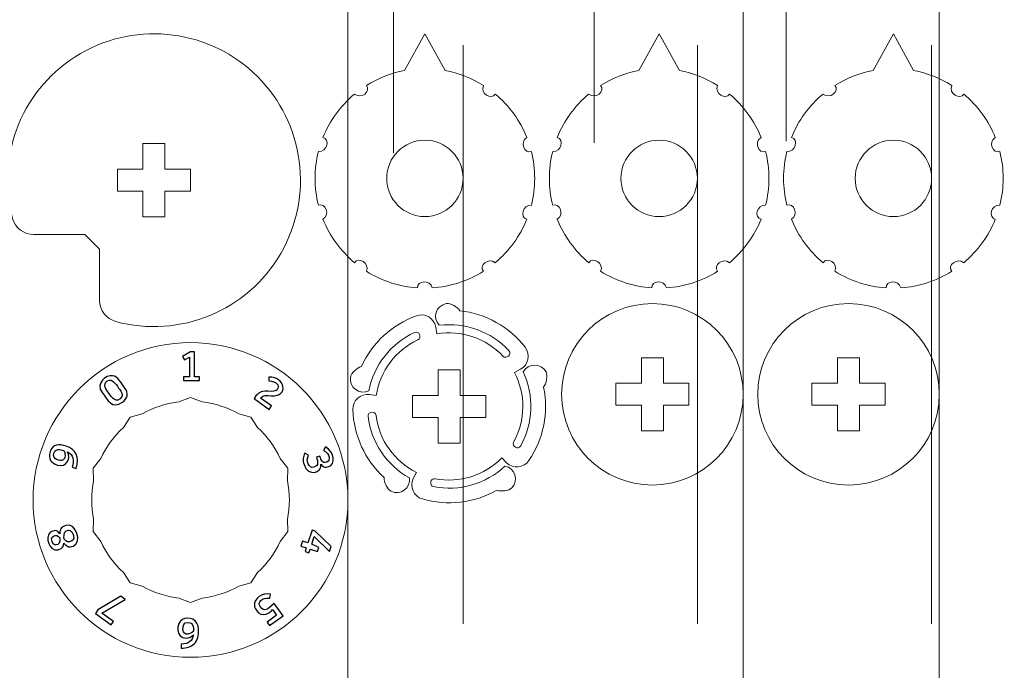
# Model space of a CAD drawing. Header units: millimetres. Extents: x -642 to 704, y -539 to 529.
# Tile 9 of 42: x -418 to -283, y -206 to -117. Entities that reach past the tile are written whole.
import ezdxf

# ---------------------------------------------------------------- set-up
doc = ezdxf.new("R2010")
doc.units = ezdxf.units.MM
doc.header["$MEASUREMENT"] = 0
doc.layers.add('Layer 1', color=7, linetype='Continuous')

msp = doc.modelspace()

# ---------------------------------------------------------------- linework, layer by layer
at = {"layer": 'Layer 1', "color": 1, "lineweight": 9}
for points, knots in [([(-372.6748, -183.019), (-372.6749, -194.8931), (-382.3008, -204.5189), (-394.1749, -204.5189), (-394.1749, -204.5189), (-406.049, -204.5189), (-415.6748, -194.893), (-415.6748, -183.0188), (-415.6748, -183.0188), (-415.6748, -171.1447), (-406.0489, -161.5189), (-394.1748, -161.5189), (-394.1748, -161.5189), (-382.3007, -161.5189), (-372.6748, -171.1448), (-372.6748, -183.0189), (-372.6748, -539.2419), (-372.6688, 529.427), (-372.6748, -183.019)], [0, 0, 0, 0, 0.2, 0.2, 0.2, 0.2, 0.4, 0.4, 0.4, 0.4, 0.6, 0.6, 0.6, 0.6, 1, 1, 1, 1.0001, 1.0001, 1.0001, 1.0001]), ([(-339.0416, -91.0128), (-339.0416, -97.8608), (-344.5931, -103.4122), (-351.4411, -103.4122), (-351.4411, -103.4122), (-358.2892, -103.4122), (-363.8406, -97.8607), (-363.8406, -91.0127), (-363.8406, -91.0127), (-363.8406, -84.1646), (-358.2891, -78.6132), (-351.4411, -78.6132), (-351.4411, -78.6132), (-344.593, -78.6132), (-339.0416, -84.1647), (-339.0416, -91.0127), (-339.0416, -296.4527), (-339.0416, 319.8672), (-339.0416, -91.0128)], [0, 0, 0, 0, 0.2, 0.2, 0.2, 0.2, 0.4, 0.4, 0.4, 0.4, 0.6, 0.6, 0.6, 0.6, 1, 1, 1, 1.0001, 1.0001, 1.0001, 1.0001]), ([(-312.795, -90.7828), (-312.795, -97.6308), (-318.3465, -103.1822), (-325.1945, -103.1822), (-325.1945, -103.1822), (-332.0426, -103.1822), (-337.594, -97.6307), (-337.594, -90.7827), (-337.594, -90.7827), (-337.594, -83.9346), (-332.0425, -78.3832), (-325.1945, -78.3832), (-325.1945, -78.3832), (-318.3464, -78.3832), (-312.795, -83.9347), (-312.795, -90.7827), (-312.795, -296.2227), (-312.795, 320.0972), (-312.795, -90.7828)], [0, 0, 0, 0, 0.2, 0.2, 0.2, 0.2, 0.4, 0.4, 0.4, 0.4, 0.6, 0.6, 0.6, 0.6, 1, 1, 1, 1.0001, 1.0001, 1.0001, 1.0001]), ([(-366.445, -92.3961), (-366.445, -99.2441), (-371.9965, -104.7955), (-378.8445, -104.7955), (-378.8445, -104.7955), (-385.6926, -104.7955), (-391.244, -99.244), (-391.244, -92.396), (-391.244, -92.396), (-391.244, -85.5479), (-385.6925, -79.9965), (-378.8445, -79.9965), (-378.8445, -79.9965), (-371.9964, -79.9965), (-366.445, -85.548), (-366.445, -92.396), (-366.445, -297.836), (-366.445, 318.4839), (-366.445, -92.3961)], [0, 0, 0, 0, 0.2, 0.2, 0.2, 0.2, 0.4, 0.4, 0.4, 0.4, 0.6, 0.6, 0.6, 0.6, 1, 1, 1, 1.0001, 1.0001, 1.0001, 1.0001]), ([(-318.6805, -168.5761), (-318.6805, -175.4241), (-324.232, -180.9755), (-331.08, -180.9755), (-331.08, -180.9755), (-337.9281, -180.9755), (-343.4795, -175.424), (-343.4795, -168.576), (-343.4795, -168.576), (-343.4795, -161.7279), (-337.928, -156.1765), (-331.08, -156.1765), (-331.08, -156.1765), (-324.2319, -156.1765), (-318.6805, -161.728), (-318.6805, -168.576), (-318.6805, -374.016), (-318.6805, 242.3039), (-318.6805, -168.5761)], [0, 0, 0, 0, 0.2, 0.2, 0.2, 0.2, 0.4, 0.4, 0.4, 0.4, 0.6, 0.6, 0.6, 0.6, 1, 1, 1, 1.0001, 1.0001, 1.0001, 1.0001]), ([(-291.8815, -168.5761), (-291.8815, -175.4241), (-297.433, -180.9755), (-304.281, -180.9755), (-304.281, -180.9755), (-311.1291, -180.9755), (-316.6805, -175.424), (-316.6805, -168.576), (-316.6805, -168.576), (-316.6805, -161.7279), (-311.129, -156.1765), (-304.281, -156.1765), (-304.281, -156.1765), (-297.4329, -156.1765), (-291.8815, -161.728), (-291.8815, -168.576), (-291.8815, -374.016), (-291.8815, 242.3039), (-291.8815, -168.5761)], [0, 0, 0, 0, 0.2, 0.2, 0.2, 0.2, 0.4, 0.4, 0.4, 0.4, 0.6, 0.6, 0.6, 0.6, 1, 1, 1, 1.0001, 1.0001, 1.0001, 1.0001]), ([(-356.9366, -139.0679), (-356.9366, -136.1849), (-359.2738, -133.8478), (-362.1568, -133.8478), (-362.1568, -133.8478), (-365.0398, -133.8478), (-367.3769, -136.1849), (-367.377, -139.0679), (-367.377, -139.0679), (-367.377, -141.9509), (-365.0398, -144.2881), (-362.1568, -144.2881), (-362.1568, -144.2881), (-359.2738, -144.2881), (-356.9367, -141.951), (-356.9366, -139.068), (-356.9336, -52.578), (-356.9366, -312.0479), (-356.9366, -139.0679)], [0, 0, 0, 0, 0.2, 0.2, 0.2, 0.2, 0.4, 0.4, 0.4, 0.4, 0.6, 0.6, 0.6, 0.6, 1, 1, 1, 1.0001, 1.0001, 1.0001, 1.0001]), ([(-324.9366, -139.0679), (-324.9366, -136.1849), (-327.2738, -133.8478), (-330.1568, -133.8478), (-330.1568, -133.8478), (-333.0398, -133.8478), (-335.3769, -136.1849), (-335.377, -139.0679), (-335.377, -139.0679), (-335.377, -141.9509), (-333.0398, -144.2881), (-330.1568, -144.2881), (-330.1568, -144.2881), (-327.2738, -144.2881), (-324.9367, -141.951), (-324.9366, -139.068), (-324.9336, -52.578), (-324.9366, -312.0479), (-324.9366, -139.0679)], [0, 0, 0, 0, 0.2, 0.2, 0.2, 0.2, 0.4, 0.4, 0.4, 0.4, 0.6, 0.6, 0.6, 0.6, 1, 1, 1, 1.0001, 1.0001, 1.0001, 1.0001]), ([(-292.9366, -139.0679), (-292.9366, -136.1849), (-295.2738, -133.8478), (-298.1568, -133.8478), (-298.1568, -133.8478), (-301.0398, -133.8478), (-303.3769, -136.1849), (-303.377, -139.0679), (-303.377, -139.0679), (-303.377, -141.9509), (-301.0398, -144.2881), (-298.1568, -144.2881), (-298.1568, -144.2881), (-295.2738, -144.2881), (-292.9367, -141.951), (-292.9366, -139.068), (-292.9336, -52.578), (-292.9366, -312.0479), (-292.9366, -139.0679)], [0, 0, 0, 0, 0.2, 0.2, 0.2, 0.2, 0.4, 0.4, 0.4, 0.4, 0.6, 0.6, 0.6, 0.6, 1, 1, 1, 1.0001, 1.0001, 1.0001, 1.0001]), ([(-415.5837, -146.7508), (-416.9389, -146.7513), (-418.1266, -145.8406), (-418.4801, -144.5322), (-418.4801, -144.5322), (-420.8423, -135.7837), (-417.0296, -126.5399), (-409.1867, -122.0007), (-409.1867, -122.0007), (-401.3438, -117.4614), (-391.4292, -118.7602), (-385.0203, -125.1665), (-385.0203, -125.1665), (-378.6113, -131.5729), (-377.3083, -141.4869), (-381.8443, -149.3316), (-381.8443, -149.3316), (-386.3802, -157.1764), (-395.6306, -160.9909), (-404.38, -158.6323), (-404.38, -158.6323), (-405.6886, -158.2798), (-406.5981, -157.0911), (-406.5986, -155.7359), (-406.5986, -155.7359), (-406.5986, -155.7359), (-406.5986, -148.7508), (-406.5986, -148.7508), (-406.5986, -148.7508), (-406.5986, -148.7508), (-408.5986, -146.7508), (-408.5986, -146.7508), (-408.5986, -146.7508), (-408.5986, -146.7508), (-415.5837, -146.7508), (-415.5837, -146.7508)], [0, 0, 0, 0, 0.1, 0.1, 0.1, 0.1, 0.2, 0.2, 0.2, 0.2, 0.3, 0.3, 0.3, 0.3, 0.4, 0.4, 0.4, 0.4, 0.5, 0.5, 0.5, 0.5, 0.6, 0.6, 0.6, 0.6, 0.7, 0.7, 0.7, 0.7, 0.8, 0.8, 0.8, 0.8, 1, 1, 1, 1]), ([(-359.3903, -124.3253), (-357.5366, -124.6731), (-355.7645, -125.3678), (-354.1682, -126.3722), (-354.1682, -126.3722), (-354.6712, -127.4625), (-353.0371, -128.439), (-352.551, -127.5471), (-352.551, -127.5471), (-350.6407, -129.1397), (-349.156, -131.1836), (-348.2315, -133.4925), (-348.2315, -133.4925), (-349.2792, -134.0786), (-348.5314, -135.8294), (-347.6138, -135.3935), (-347.6138, -135.3935), (-347.0045, -137.8048), (-347.0047, -140.331), (-347.6138, -142.7424), (-347.6138, -142.7424), (-348.8106, -142.6003), (-349.2263, -144.4574), (-348.2315, -144.6434), (-348.2315, -144.6434), (-349.1559, -146.9524), (-350.6409, -148.996), (-352.551, -150.5888), (-352.551, -150.5888), (-353.4325, -149.7735), (-354.8662, -151.0258), (-354.1682, -151.7637), (-354.1682, -151.7637), (-356.2732, -153.0883), (-358.6758, -153.8688), (-361.1574, -154.0346), (-361.1574, -154.0346), (-361.3912, -152.8568), (-363.2873, -153.0273), (-363.1562, -154.0346), (-363.1562, -154.0346), (-365.6378, -153.869), (-368.0403, -153.0882), (-370.1454, -151.7637), (-370.1454, -151.7637), (-369.6424, -150.6733), (-371.2765, -149.6969), (-371.7626, -150.5888), (-371.7626, -150.5888), (-373.6729, -148.9961), (-375.1576, -146.9523), (-376.0821, -144.6434), (-376.0821, -144.6434), (-375.0344, -144.0573), (-375.7821, -142.3065), (-376.6998, -142.7424), (-376.6998, -142.7424), (-377.3091, -140.331), (-377.3089, -137.8049), (-376.6998, -135.3935), (-376.6998, -135.3935), (-375.503, -135.5356), (-375.0874, -133.6783), (-376.0821, -133.4925), (-376.0821, -133.4925), (-375.1577, -131.1835), (-373.6727, -129.1399), (-371.7626, -127.5471), (-371.7626, -127.5471), (-370.881, -128.3625), (-369.4474, -127.1101), (-370.1454, -126.3722), (-370.1454, -126.3722), (-368.5491, -125.3677), (-366.777, -124.6732), (-364.9233, -124.3253), (-364.9233, -124.3253), (-364.9233, -124.3253), (-362.1568, -119.309), (-362.1568, -119.309), (-362.1568, -119.309), (-362.1568, -119.309), (-359.3903, -124.3253), (-359.3903, -124.3253)], [0, 0, 0, 0, 0.04545455, 0.04545455, 0.04545455, 0.04545455, 0.09090909, 0.09090909, 0.09090909, 0.09090909, 0.13636364, 0.13636364, 0.13636364, 0.13636364, 0.18181818, 0.18181818, 0.18181818, 0.18181818, 0.22727273, 0.22727273, 0.22727273, 0.22727273, 0.27272727, 0.27272727, 0.27272727, 0.27272727, 0.31818182, 0.31818182, 0.31818182, 0.31818182, 0.36363636, 0.36363636, 0.36363636, 0.36363636, 0.40909091, 0.40909091, 0.40909091, 0.40909091, 0.45454545, 0.45454545, 0.45454545, 0.45454545, 0.5, 0.5, 0.5, 0.5, 0.54545455, 0.54545455, 0.54545455, 0.54545455, 0.59090909, 0.59090909, 0.59090909, 0.59090909, 0.63636364, 0.63636364, 0.63636364, 0.63636364, 0.68181818, 0.68181818, 0.68181818, 0.68181818, 0.72727273, 0.72727273, 0.72727273, 0.72727273, 0.77272727, 0.77272727, 0.77272727, 0.77272727, 0.81818182, 0.81818182, 0.81818182, 0.81818182, 0.86363636, 0.86363636, 0.86363636, 0.86363636, 0.90909091, 0.90909091, 0.90909091, 0.90909091, 1, 1, 1, 1]), ([(-327.3903, -124.3253), (-325.5366, -124.6731), (-323.7645, -125.3678), (-322.1682, -126.3722), (-322.1682, -126.3722), (-322.6712, -127.4625), (-321.0371, -128.439), (-320.551, -127.5471), (-320.551, -127.5471), (-318.6407, -129.1397), (-317.156, -131.1836), (-316.2315, -133.4925), (-316.2315, -133.4925), (-317.2792, -134.0786), (-316.5314, -135.8294), (-315.6138, -135.3935), (-315.6138, -135.3935), (-315.0045, -137.8048), (-315.0047, -140.331), (-315.6138, -142.7424), (-315.6138, -142.7424), (-316.8106, -142.6003), (-317.2263, -144.4574), (-316.2315, -144.6434), (-316.2315, -144.6434), (-317.1559, -146.9524), (-318.6409, -148.996), (-320.551, -150.5888), (-320.551, -150.5888), (-321.4325, -149.7735), (-322.8662, -151.0258), (-322.1682, -151.7637), (-322.1682, -151.7637), (-324.2732, -153.0883), (-326.6758, -153.8688), (-329.1574, -154.0346), (-329.1574, -154.0346), (-329.3912, -152.8568), (-331.2873, -153.0273), (-331.1562, -154.0346), (-331.1562, -154.0346), (-333.6378, -153.869), (-336.0403, -153.0882), (-338.1454, -151.7637), (-338.1454, -151.7637), (-337.6424, -150.6733), (-339.2765, -149.6969), (-339.7626, -150.5888), (-339.7626, -150.5888), (-341.6729, -148.9961), (-343.1576, -146.9523), (-344.0821, -144.6434), (-344.0821, -144.6434), (-343.0344, -144.0573), (-343.7821, -142.3065), (-344.6998, -142.7424), (-344.6998, -142.7424), (-345.3091, -140.331), (-345.3089, -137.8049), (-344.6998, -135.3935), (-344.6998, -135.3935), (-343.503, -135.5356), (-343.0874, -133.6783), (-344.0821, -133.4925), (-344.0821, -133.4925), (-343.1577, -131.1835), (-341.6727, -129.1399), (-339.7626, -127.5471), (-339.7626, -127.5471), (-338.881, -128.3625), (-337.4474, -127.1101), (-338.1454, -126.3722), (-338.1454, -126.3722), (-336.5491, -125.3677), (-334.777, -124.6732), (-332.9233, -124.3253), (-332.9233, -124.3253), (-332.9233, -124.3253), (-330.1568, -119.309), (-330.1568, -119.309), (-330.1568, -119.309), (-330.1568, -119.309), (-327.3903, -124.3253), (-327.3903, -124.3253)], [0, 0, 0, 0, 0.04545455, 0.04545455, 0.04545455, 0.04545455, 0.09090909, 0.09090909, 0.09090909, 0.09090909, 0.13636364, 0.13636364, 0.13636364, 0.13636364, 0.18181818, 0.18181818, 0.18181818, 0.18181818, 0.22727273, 0.22727273, 0.22727273, 0.22727273, 0.27272727, 0.27272727, 0.27272727, 0.27272727, 0.31818182, 0.31818182, 0.31818182, 0.31818182, 0.36363636, 0.36363636, 0.36363636, 0.36363636, 0.40909091, 0.40909091, 0.40909091, 0.40909091, 0.45454545, 0.45454545, 0.45454545, 0.45454545, 0.5, 0.5, 0.5, 0.5, 0.54545455, 0.54545455, 0.54545455, 0.54545455, 0.59090909, 0.59090909, 0.59090909, 0.59090909, 0.63636364, 0.63636364, 0.63636364, 0.63636364, 0.68181818, 0.68181818, 0.68181818, 0.68181818, 0.72727273, 0.72727273, 0.72727273, 0.72727273, 0.77272727, 0.77272727, 0.77272727, 0.77272727, 0.81818182, 0.81818182, 0.81818182, 0.81818182, 0.86363636, 0.86363636, 0.86363636, 0.86363636, 0.90909091, 0.90909091, 0.90909091, 0.90909091, 1, 1, 1, 1]), ([(-306.1454, -126.3722), (-304.5491, -125.3677), (-302.777, -124.6732), (-300.9233, -124.3253), (-300.9233, -124.3253), (-300.9233, -124.3253), (-298.1568, -119.309), (-298.1568, -119.309), (-298.1568, -119.309), (-298.1568, -119.309), (-295.3903, -124.3253), (-295.3903, -124.3253), (-295.3903, -124.3253), (-293.5366, -124.6731), (-291.7645, -125.3678), (-290.1682, -126.3722), (-290.1682, -126.3722), (-290.6712, -127.4625), (-289.0371, -128.439), (-288.551, -127.5471), (-288.551, -127.5471), (-286.6407, -129.1397), (-285.156, -131.1836), (-284.2315, -133.4925), (-284.2315, -133.4925), (-285.2792, -134.0786), (-284.5314, -135.8294), (-283.6138, -135.3935), (-283.6138, -135.3935), (-283.0045, -137.8048), (-283.0047, -140.331), (-283.6138, -142.7424), (-283.6138, -142.7424), (-284.8106, -142.6003), (-285.2263, -144.4574), (-284.2315, -144.6434), (-284.2315, -144.6434), (-285.1559, -146.9524), (-286.6409, -148.996), (-288.551, -150.5888), (-288.551, -150.5888), (-289.4325, -149.7735), (-290.8662, -151.0258), (-290.1682, -151.7637), (-290.1682, -151.7637), (-292.2732, -153.0883), (-294.6758, -153.8688), (-297.1574, -154.0346), (-297.1574, -154.0346), (-297.3912, -152.8568), (-299.2873, -153.0273), (-299.1562, -154.0346), (-299.1562, -154.0346), (-301.6378, -153.869), (-304.0403, -153.0882), (-306.1454, -151.7637), (-306.1454, -151.7637), (-305.6424, -150.6733), (-307.2765, -149.6969), (-307.7626, -150.5888), (-307.7626, -150.5888), (-309.6729, -148.9961), (-311.1576, -146.9523), (-312.0821, -144.6434), (-312.0821, -144.6434), (-311.0344, -144.0573), (-311.7821, -142.3065), (-312.6998, -142.7424), (-312.6998, -142.7424), (-313.3091, -140.331), (-313.3089, -137.8049), (-312.6998, -135.3935), (-312.6998, -135.3935), (-311.503, -135.5356), (-311.0874, -133.6783), (-312.0821, -133.4925), (-312.0821, -133.4925), (-311.1577, -131.1835), (-309.6727, -129.1399), (-307.7626, -127.5471), (-307.7626, -127.5471), (-306.881, -128.3625), (-305.4474, -127.1101), (-306.1454, -126.3722)], [0, 0, 0, 0, 0.04545455, 0.04545455, 0.04545455, 0.04545455, 0.09090909, 0.09090909, 0.09090909, 0.09090909, 0.13636364, 0.13636364, 0.13636364, 0.13636364, 0.18181818, 0.18181818, 0.18181818, 0.18181818, 0.22727273, 0.22727273, 0.22727273, 0.22727273, 0.27272727, 0.27272727, 0.27272727, 0.27272727, 0.31818182, 0.31818182, 0.31818182, 0.31818182, 0.36363636, 0.36363636, 0.36363636, 0.36363636, 0.40909091, 0.40909091, 0.40909091, 0.40909091, 0.45454545, 0.45454545, 0.45454545, 0.45454545, 0.5, 0.5, 0.5, 0.5, 0.54545455, 0.54545455, 0.54545455, 0.54545455, 0.59090909, 0.59090909, 0.59090909, 0.59090909, 0.63636364, 0.63636364, 0.63636364, 0.63636364, 0.68181818, 0.68181818, 0.68181818, 0.68181818, 0.72727273, 0.72727273, 0.72727273, 0.72727273, 0.77272727, 0.77272727, 0.77272727, 0.77272727, 0.81818182, 0.81818182, 0.81818182, 0.81818182, 0.86363636, 0.86363636, 0.86363636, 0.86363636, 0.90909091, 0.90909091, 0.90909091, 0.90909091, 1, 1, 1, 1]), ([(-397.6705, -134.3227), (-397.6705, -134.3227), (-400.6705, -134.3227), (-400.6705, -134.3227), (-400.6705, -134.3227), (-400.6705, -134.3227), (-400.6705, -137.8227), (-400.6705, -137.8227), (-400.6705, -137.8227), (-400.6705, -137.8227), (-404.1705, -137.8227), (-404.1705, -137.8227), (-404.1705, -137.8227), (-404.1705, -137.8227), (-404.1705, -140.8227), (-404.1705, -140.8227), (-404.1705, -140.8227), (-404.1705, -140.8227), (-400.6705, -140.8227), (-400.6705, -140.8227), (-400.6705, -140.8227), (-400.6705, -140.8227), (-400.6705, -144.3227), (-400.6705, -144.3227), (-400.6705, -144.3227), (-400.6705, -144.3227), (-397.6705, -144.3227), (-397.6705, -144.3227), (-397.6705, -144.3227), (-397.6705, -144.3227), (-397.6705, -140.8227), (-397.6705, -140.8227), (-397.6705, -140.8227), (-397.6705, -140.8227), (-394.1705, -140.8227), (-394.1705, -140.8227), (-394.1705, -140.8227), (-394.1705, -140.8227), (-394.1705, -137.8227), (-394.1705, -137.8227), (-394.1705, -137.8227), (-394.1705, -137.8227), (-397.6705, -137.8227), (-397.6705, -137.8227), (-397.6705, -137.8227), (-397.6705, -137.8227), (-397.6705, -134.3227), (-397.6705, -134.3227)], [0, 0, 0, 0, 0.07692308, 0.07692308, 0.07692308, 0.07692308, 0.15384615, 0.15384615, 0.15384615, 0.15384615, 0.23076923, 0.23076923, 0.23076923, 0.23076923, 0.30769231, 0.30769231, 0.30769231, 0.30769231, 0.38461538, 0.38461538, 0.38461538, 0.38461538, 0.46153846, 0.46153846, 0.46153846, 0.46153846, 0.53846154, 0.53846154, 0.53846154, 0.53846154, 0.61538462, 0.61538462, 0.61538462, 0.61538462, 0.69230769, 0.69230769, 0.69230769, 0.69230769, 0.76923077, 0.76923077, 0.76923077, 0.76923077, 0.84615385, 0.84615385, 0.84615385, 0.84615385, 1, 1, 1, 1]), ([(-372.0048, -170.6626), (-372.0467, -169.4157), (-370.9455, -168.4364), (-369.7121, -168.619), (-369.7121, -168.619), (-369.7121, -168.619), (-368.7946, -168.7553), (-368.7946, -168.7553), (-368.7946, -168.7553), (-368.2997, -165.4191), (-366.1621, -162.5515), (-363.1075, -161.1216), (-363.1075, -161.1216), (-362.5043, -160.839), (-362.9582, -159.8284), (-363.5723, -160.1157), (-363.5723, -160.1157), (-366.8085, -161.6287), (-369.1253, -164.5947), (-369.8065, -168.1017), (-369.8065, -168.1017), (-371.0673, -168.7217), (-372.5242, -167.6617), (-372.3218, -166.2712), (-372.3218, -166.2712), (-372.2278, -165.6255), (-371.4468, -165.002), (-370.8316, -164.7844), (-370.8316, -164.7844), (-369.3646, -161.5559), (-366.6544, -159.0548), (-363.3194, -157.8492), (-363.3194, -157.8492), (-362.1475, -157.425), (-360.8748, -158.1695), (-360.6674, -159.3983), (-360.6674, -159.3983), (-360.6674, -159.3983), (-360.5135, -160.3129), (-360.5135, -160.3129), (-360.5135, -160.3129), (-357.1877, -159.7526), (-353.7999, -160.8996), (-351.496, -163.3628), (-351.496, -163.3628), (-351.0409, -163.8491), (-350.22, -163.1052), (-350.6829, -162.6099), (-350.6829, -162.6099), (-353.122, -159.9996), (-356.6587, -158.7128), (-360.2046, -159.1485), (-360.2046, -159.1485), (-361.1882, -158.1368), (-360.6319, -156.429), (-359.241, -156.1908), (-359.241, -156.1908), (-358.5978, -156.0806), (-357.7635, -156.6307), (-357.3664, -157.1485), (-357.3664, -157.1485), (-353.8426, -157.5461), (-350.6264, -159.3508), (-348.4493, -162.15), (-348.4493, -162.15), (-347.6836, -163.1335), (-347.9985, -164.5739), (-349.103, -165.1509), (-349.103, -165.1509), (-349.103, -165.1509), (-349.9253, -165.5799), (-349.9253, -165.5799), (-349.9253, -165.5799), (-348.3647, -168.5698), (-348.4086, -172.1462), (-350.0393, -175.0985), (-350.0393, -175.0985), (-350.3613, -175.6816), (-349.4, -176.2325), (-349.072, -175.6391), (-349.072, -175.6391), (-347.3432, -172.5128), (-347.2123, -168.7515), (-348.7225, -165.5139), (-348.7225, -165.5139), (-348.0639, -164.2655), (-346.2683, -164.2667), (-345.6117, -165.5163), (-345.6117, -165.5163), (-345.3081, -166.094), (-345.5735, -167.0574), (-345.9433, -167.5951), (-345.9433, -167.5951), (-345.2325, -171.0693), (-345.955, -174.6858), (-347.9444, -177.6213), (-347.9444, -177.6213), (-348.6439, -178.6544), (-350.1096, -178.8), (-351.0004, -177.9269), (-351.0004, -177.9269), (-351.0004, -177.9269), (-351.6626, -177.2774), (-351.6626, -177.2774), (-351.6626, -177.2774), (-354.0239, -179.6856), (-357.4388, -180.749), (-360.7506, -180.1104), (-360.7506, -180.1104), (-361.4045, -179.9845), (-361.6315, -181.0688), (-360.9658, -181.1974), (-360.9658, -181.1974), (-357.4583, -181.8756), (-353.8406, -180.8378), (-351.2281, -178.401), (-351.2281, -178.401), (-349.8372, -178.6415), (-349.2836, -180.3497), (-350.2691, -181.3603), (-350.2691, -181.3603), (-350.7247, -181.8275), (-351.723, -181.8728), (-352.3487, -181.6873), (-352.3487, -181.6873), (-355.4331, -183.4369), (-359.0959, -183.8673), (-362.5025, -182.8824), (-362.5025, -182.8824), (-363.7011, -182.5364), (-364.2926, -181.1875), (-363.7376, -180.0704), (-363.7376, -180.0704), (-363.7376, -180.0704), (-363.3244, -179.2399), (-363.3244, -179.2399), (-363.3244, -179.2399), (-366.3445, -177.7383), (-368.4111, -174.8192), (-368.8271, -171.4722), (-368.8271, -171.4722), (-368.9094, -170.8114), (-370.011, -170.9305), (-369.9274, -171.6034), (-369.9274, -171.6034), (-369.4885, -175.1488), (-367.3836, -178.2687), (-364.2588, -180.0003), (-364.2588, -180.0003), (-364.0586, -181.3911), (-365.5171, -182.4491), (-366.7769, -181.8269), (-366.7769, -181.8269), (-367.362, -181.5379), (-367.7136, -180.6025), (-367.7305, -179.9502), (-367.7305, -179.9502), (-370.3476, -177.5573), (-371.8888, -174.2068), (-372.0048, -170.6626)], [0, 0, 0, 0, 0.02439024, 0.02439024, 0.02439024, 0.02439024, 0.04878049, 0.04878049, 0.04878049, 0.04878049, 0.07317073, 0.07317073, 0.07317073, 0.07317073, 0.09756098, 0.09756098, 0.09756098, 0.09756098, 0.12195122, 0.12195122, 0.12195122, 0.12195122, 0.14634146, 0.14634146, 0.14634146, 0.14634146, 0.17073171, 0.17073171, 0.17073171, 0.17073171, 0.19512195, 0.19512195, 0.19512195, 0.19512195, 0.2195122, 0.2195122, 0.2195122, 0.2195122, 0.24390244, 0.24390244, 0.24390244, 0.24390244, 0.26829268, 0.26829268, 0.26829268, 0.26829268, 0.29268293, 0.29268293, 0.29268293, 0.29268293, 0.31707317, 0.31707317, 0.31707317, 0.31707317, 0.34146341, 0.34146341, 0.34146341, 0.34146341, 0.36585366, 0.36585366, 0.36585366, 0.36585366, 0.3902439, 0.3902439, 0.3902439, 0.3902439, 0.41463415, 0.41463415, 0.41463415, 0.41463415, 0.43902439, 0.43902439, 0.43902439, 0.43902439, 0.46341463, 0.46341463, 0.46341463, 0.46341463, 0.48780488, 0.48780488, 0.48780488, 0.48780488, 0.51219512, 0.51219512, 0.51219512, 0.51219512, 0.53658537, 0.53658537, 0.53658537, 0.53658537, 0.56097561, 0.56097561, 0.56097561, 0.56097561, 0.58536585, 0.58536585, 0.58536585, 0.58536585, 0.6097561, 0.6097561, 0.6097561, 0.6097561, 0.63414634, 0.63414634, 0.63414634, 0.63414634, 0.65853659, 0.65853659, 0.65853659, 0.65853659, 0.68292683, 0.68292683, 0.68292683, 0.68292683, 0.70731707, 0.70731707, 0.70731707, 0.70731707, 0.73170732, 0.73170732, 0.73170732, 0.73170732, 0.75609756, 0.75609756, 0.75609756, 0.75609756, 0.7804878, 0.7804878, 0.7804878, 0.7804878, 0.80487805, 0.80487805, 0.80487805, 0.80487805, 0.82926829, 0.82926829, 0.82926829, 0.82926829, 0.85365854, 0.85365854, 0.85365854, 0.85365854, 0.87804878, 0.87804878, 0.87804878, 0.87804878, 0.90243902, 0.90243902, 0.90243902, 0.90243902, 0.92682927, 0.92682927, 0.92682927, 0.92682927, 0.95121951, 0.95121951, 0.95121951, 0.95121951, 1, 1, 1, 1]), ([(-329.58, -163.576), (-329.58, -163.576), (-332.58, -163.576), (-332.58, -163.576), (-332.58, -163.576), (-332.58, -163.576), (-332.58, -167.076), (-332.58, -167.076), (-332.58, -167.076), (-332.58, -167.076), (-336.08, -167.076), (-336.08, -167.076), (-336.08, -167.076), (-336.08, -167.076), (-336.08, -170.076), (-336.08, -170.076), (-336.08, -170.076), (-336.08, -170.076), (-332.58, -170.076), (-332.58, -170.076), (-332.58, -170.076), (-332.58, -170.076), (-332.58, -173.576), (-332.58, -173.576), (-332.58, -173.576), (-332.58, -173.576), (-329.58, -173.576), (-329.58, -173.576), (-329.58, -173.576), (-329.58, -173.576), (-329.58, -170.076), (-329.58, -170.076), (-329.58, -170.076), (-329.58, -170.076), (-326.08, -170.076), (-326.08, -170.076), (-326.08, -170.076), (-326.08, -170.076), (-326.08, -167.076), (-326.08, -167.076), (-326.08, -167.076), (-326.08, -167.076), (-329.58, -167.076), (-329.58, -167.076), (-329.58, -167.076), (-329.58, -167.076), (-329.58, -163.576), (-329.58, -163.576)], [0, 0, 0, 0, 0.07692308, 0.07692308, 0.07692308, 0.07692308, 0.15384615, 0.15384615, 0.15384615, 0.15384615, 0.23076923, 0.23076923, 0.23076923, 0.23076923, 0.30769231, 0.30769231, 0.30769231, 0.30769231, 0.38461538, 0.38461538, 0.38461538, 0.38461538, 0.46153846, 0.46153846, 0.46153846, 0.46153846, 0.53846154, 0.53846154, 0.53846154, 0.53846154, 0.61538462, 0.61538462, 0.61538462, 0.61538462, 0.69230769, 0.69230769, 0.69230769, 0.69230769, 0.76923077, 0.76923077, 0.76923077, 0.76923077, 0.84615385, 0.84615385, 0.84615385, 0.84615385, 1, 1, 1, 1]), ([(-302.781, -163.576), (-302.781, -163.576), (-305.781, -163.576), (-305.781, -163.576), (-305.781, -163.576), (-305.781, -163.576), (-305.781, -167.076), (-305.781, -167.076), (-305.781, -167.076), (-305.781, -167.076), (-309.281, -167.076), (-309.281, -167.076), (-309.281, -167.076), (-309.281, -167.076), (-309.281, -170.076), (-309.281, -170.076), (-309.281, -170.076), (-309.281, -170.076), (-305.781, -170.076), (-305.781, -170.076), (-305.781, -170.076), (-305.781, -170.076), (-305.781, -173.576), (-305.781, -173.576), (-305.781, -173.576), (-305.781, -173.576), (-302.781, -173.576), (-302.781, -173.576), (-302.781, -173.576), (-302.781, -173.576), (-302.781, -170.076), (-302.781, -170.076), (-302.781, -170.076), (-302.781, -170.076), (-299.281, -170.076), (-299.281, -170.076), (-299.281, -170.076), (-299.281, -170.076), (-299.281, -167.076), (-299.281, -167.076), (-299.281, -167.076), (-299.281, -167.076), (-302.781, -167.076), (-302.781, -167.076), (-302.781, -167.076), (-302.781, -167.076), (-302.781, -163.576), (-302.781, -163.576)], [0, 0, 0, 0, 0.07692308, 0.07692308, 0.07692308, 0.07692308, 0.15384615, 0.15384615, 0.15384615, 0.15384615, 0.23076923, 0.23076923, 0.23076923, 0.23076923, 0.30769231, 0.30769231, 0.30769231, 0.30769231, 0.38461538, 0.38461538, 0.38461538, 0.38461538, 0.46153846, 0.46153846, 0.46153846, 0.46153846, 0.53846154, 0.53846154, 0.53846154, 0.53846154, 0.61538462, 0.61538462, 0.61538462, 0.61538462, 0.69230769, 0.69230769, 0.69230769, 0.69230769, 0.76923077, 0.76923077, 0.76923077, 0.76923077, 0.84615385, 0.84615385, 0.84615385, 0.84615385, 1, 1, 1, 1]), ([(-357.3441, -175.2331), (-357.3441, -175.2331), (-357.3441, -171.7331), (-357.3441, -171.7331), (-357.3441, -171.7331), (-357.3441, -171.7331), (-353.8441, -171.7331), (-353.8441, -171.7331), (-353.8441, -171.7331), (-353.8441, -171.7331), (-353.8441, -168.7331), (-353.8441, -168.7331), (-353.8441, -168.7331), (-353.8441, -168.7331), (-357.3441, -168.7331), (-357.3441, -168.7331), (-357.3441, -168.7331), (-357.3441, -168.7331), (-357.3441, -165.2331), (-357.3441, -165.2331), (-357.3441, -165.2331), (-357.3441, -165.2331), (-360.3441, -165.2331), (-360.3441, -165.2331), (-360.3441, -165.2331), (-360.3441, -165.2331), (-360.3441, -168.7331), (-360.3441, -168.7331), (-360.3441, -168.7331), (-360.3441, -168.7331), (-363.8441, -168.7331), (-363.8441, -168.7331), (-363.8441, -168.7331), (-363.8441, -168.7331), (-363.8441, -171.7331), (-363.8441, -171.7331), (-363.8441, -171.7331), (-363.8441, -171.7331), (-360.3441, -171.7331), (-360.3441, -171.7331), (-360.3441, -171.7331), (-360.3441, -171.7331), (-360.3441, -175.2331), (-360.3441, -175.2331), (-360.3441, -175.2331), (-360.3441, -175.2331), (-357.3441, -175.2331), (-357.3441, -175.2331)], [0, 0, 0, 0, 0.07692308, 0.07692308, 0.07692308, 0.07692308, 0.15384615, 0.15384615, 0.15384615, 0.15384615, 0.23076923, 0.23076923, 0.23076923, 0.23076923, 0.30769231, 0.30769231, 0.30769231, 0.30769231, 0.38461538, 0.38461538, 0.38461538, 0.38461538, 0.46153846, 0.46153846, 0.46153846, 0.46153846, 0.53846154, 0.53846154, 0.53846154, 0.53846154, 0.61538462, 0.61538462, 0.61538462, 0.61538462, 0.69230769, 0.69230769, 0.69230769, 0.69230769, 0.76923077, 0.76923077, 0.76923077, 0.76923077, 0.84615385, 0.84615385, 0.84615385, 0.84615385, 1, 1, 1, 1]), ([(-392.5891, -169.6123), (-392.5891, -169.6123), (-394.1748, -169.0189), (-394.1748, -169.0189), (-394.1748, -169.0189), (-394.1748, -169.0189), (-395.7605, -169.6123), (-395.7605, -169.6123), (-395.7605, -169.6123), (-397.5215, -169.8207), (-399.225, -170.3741), (-400.7721, -171.2407), (-400.7721, -171.2407), (-400.7721, -171.2407), (-402.4038, -171.6927), (-402.4038, -171.6927), (-402.4038, -171.6927), (-402.4038, -171.6927), (-403.3378, -173.1048), (-403.3378, -173.1048), (-403.3378, -173.1048), (-404.6401, -174.3085), (-405.6929, -175.7574), (-406.4352, -177.368), (-406.4352, -177.368), (-406.4352, -177.368), (-407.4896, -178.6927), (-407.4896, -178.6927), (-407.4896, -178.6927), (-407.4896, -178.6927), (-407.4152, -180.3841), (-407.4152, -180.3841), (-407.4152, -180.3841), (-407.7613, -182.1234), (-407.7613, -183.9144), (-407.4152, -185.6537), (-407.4152, -185.6537), (-407.4152, -185.6537), (-407.4896, -187.3451), (-407.4896, -187.3451), (-407.4896, -187.3451), (-407.4896, -187.3451), (-406.4352, -188.6698), (-406.4352, -188.6698), (-406.4352, -188.6698), (-405.6928, -190.2803), (-404.6402, -191.7294), (-403.3378, -192.933), (-403.3378, -192.933), (-403.3378, -192.933), (-402.4038, -194.3451), (-402.4038, -194.3451), (-402.4038, -194.3451), (-402.4038, -194.3451), (-400.7721, -194.7971), (-400.7721, -194.7971), (-400.7721, -194.7971), (-399.2249, -195.6636), (-397.5216, -196.2172), (-395.7605, -196.4255), (-395.7605, -196.4255), (-395.7605, -196.4255), (-394.1748, -197.0189), (-394.1748, -197.0189), (-394.1748, -197.0189), (-394.1748, -197.0189), (-392.5891, -196.4255), (-392.5891, -196.4255), (-392.5891, -196.4255), (-390.8281, -196.2171), (-389.1246, -195.6637), (-387.5775, -194.7971), (-387.5775, -194.7971), (-387.5775, -194.7971), (-385.9458, -194.3451), (-385.9458, -194.3451), (-385.9458, -194.3451), (-385.9458, -194.3451), (-385.0118, -192.933), (-385.0118, -192.933), (-385.0118, -192.933), (-383.7095, -191.7293), (-382.6567, -190.2804), (-381.9144, -188.6698), (-381.9144, -188.6698), (-381.9144, -188.6698), (-380.86, -187.3451), (-380.86, -187.3451), (-380.86, -187.3451), (-380.86, -187.3451), (-380.9344, -185.6537), (-380.9344, -185.6537), (-380.9344, -185.6537), (-380.5883, -183.9144), (-380.5883, -182.1234), (-380.9344, -180.3841), (-380.9344, -180.3841), (-380.9344, -180.3841), (-380.86, -178.6927), (-380.86, -178.6927), (-380.86, -178.6927), (-380.86, -178.6927), (-381.9144, -177.368), (-381.9144, -177.368), (-381.9144, -177.368), (-382.6568, -175.7575), (-383.7094, -174.3084), (-385.0118, -173.1048), (-385.0118, -173.1048), (-385.0118, -173.1048), (-385.9458, -171.6927), (-385.9458, -171.6927), (-385.9458, -171.6927), (-385.9458, -171.6927), (-387.5775, -171.2407), (-387.5775, -171.2407), (-387.5775, -171.2407), (-389.1247, -170.3742), (-390.828, -169.8206), (-392.5891, -169.6123)], [0, 0, 0, 0, 0.03225806, 0.03225806, 0.03225806, 0.03225806, 0.06451613, 0.06451613, 0.06451613, 0.06451613, 0.09677419, 0.09677419, 0.09677419, 0.09677419, 0.12903226, 0.12903226, 0.12903226, 0.12903226, 0.16129032, 0.16129032, 0.16129032, 0.16129032, 0.19354839, 0.19354839, 0.19354839, 0.19354839, 0.22580645, 0.22580645, 0.22580645, 0.22580645, 0.25806452, 0.25806452, 0.25806452, 0.25806452, 0.29032258, 0.29032258, 0.29032258, 0.29032258, 0.32258065, 0.32258065, 0.32258065, 0.32258065, 0.35483871, 0.35483871, 0.35483871, 0.35483871, 0.38709677, 0.38709677, 0.38709677, 0.38709677, 0.41935484, 0.41935484, 0.41935484, 0.41935484, 0.4516129, 0.4516129, 0.4516129, 0.4516129, 0.48387097, 0.48387097, 0.48387097, 0.48387097, 0.51612903, 0.51612903, 0.51612903, 0.51612903, 0.5483871, 0.5483871, 0.5483871, 0.5483871, 0.58064516, 0.58064516, 0.58064516, 0.58064516, 0.61290323, 0.61290323, 0.61290323, 0.61290323, 0.64516129, 0.64516129, 0.64516129, 0.64516129, 0.67741935, 0.67741935, 0.67741935, 0.67741935, 0.70967742, 0.70967742, 0.70967742, 0.70967742, 0.74193548, 0.74193548, 0.74193548, 0.74193548, 0.77419355, 0.77419355, 0.77419355, 0.77419355, 0.80645161, 0.80645161, 0.80645161, 0.80645161, 0.83870968, 0.83870968, 0.83870968, 0.83870968, 0.87096774, 0.87096774, 0.87096774, 0.87096774, 0.90322581, 0.90322581, 0.90322581, 0.90322581, 0.93548387, 0.93548387, 0.93548387, 0.93548387, 1, 1, 1, 1])]:
    msp.add_open_spline(points, degree=3, knots=knots, dxfattribs=at)
at = {"layer": 'Layer 1'}
for points, knots in [([(-392.9445, -166.1688), (-392.9445, -166.1688), (-392.9445, -166.705), (-392.9445, -166.705), (-392.9445, -166.705), (-392.9445, -166.705), (-395.1345, -166.705), (-395.1345, -166.705), (-395.1345, -166.705), (-395.1345, -166.705), (-395.1345, -166.1688), (-395.1345, -166.1688), (-395.1345, -166.1688), (-395.1345, -166.1688), (-394.3274, -166.1688), (-394.3274, -166.1688), (-394.3274, -166.1688), (-394.3274, -166.1688), (-394.3274, -163.5216), (-394.3274, -163.5216), (-394.3274, -163.5216), (-394.3274, -163.5216), (-395.0104, -163.8602), (-395.0104, -163.8602), (-395.0104, -163.8602), (-395.0104, -163.8602), (-395.27, -163.3974), (-395.27, -163.3974), (-395.27, -163.3974), (-395.27, -163.3974), (-394.1637, -162.7539), (-394.1637, -162.7539), (-394.1637, -162.7539), (-394.1637, -162.7539), (-393.6388, -162.7539), (-393.6388, -162.7539), (-393.6388, -162.7539), (-393.6388, -162.7539), (-393.6388, -166.1688), (-393.6388, -166.1688), (-393.6388, -166.1688), (-393.6388, -166.1688), (-392.9445, -166.1688), (-392.9445, -166.1688)], [0, 0, 0, 0, 0.08333333, 0.08333333, 0.08333333, 0.08333333, 0.16666667, 0.16666667, 0.16666667, 0.16666667, 0.25, 0.25, 0.25, 0.25, 0.33333333, 0.33333333, 0.33333333, 0.33333333, 0.41666667, 0.41666667, 0.41666667, 0.41666667, 0.5, 0.5, 0.5, 0.5, 0.58333333, 0.58333333, 0.58333333, 0.58333333, 0.66666667, 0.66666667, 0.66666667, 0.66666667, 0.75, 0.75, 0.75, 0.75, 0.83333333, 0.83333333, 0.83333333, 0.83333333, 1, 1, 1, 1]), ([(-403.4766, -169.663), (-404.8822, -170.6842), (-405.5403, -169.31), (-406.2485, -168.3349), (-406.2485, -168.3349), (-407.2032, -167.0202), (-405.6911, -165.9), (-404.8231, -166.0331), (-404.8231, -166.0331), (-404.1126, -166.142), (-403.6485, -167.0155), (-403.1366, -167.7206), (-403.1366, -167.7206), (-402.6262, -168.4234), (-402.7709, -169.1502), (-403.4766, -169.663)], [0, 0, 0, 0, 0.2, 0.2, 0.2, 0.2, 0.4, 0.4, 0.4, 0.4, 0.6, 0.6, 0.6, 0.6, 1, 1, 1, 1]), ([(-403.8017, -169.2154), (-403.4162, -168.9354), (-403.4217, -168.529), (-403.7041, -168.1398), (-403.7041, -168.1398), (-404.0524, -167.66), (-404.5941, -166.7417), (-405.0239, -166.6498), (-405.0239, -166.6498), (-405.4837, -166.5516), (-406.2677, -167.098), (-405.6797, -167.9078), (-405.6797, -167.9078), (-405.0411, -168.7871), (-404.5925, -169.7902), (-403.8017, -169.2154)], [0, 0, 0, 0, 0.2, 0.2, 0.2, 0.2, 0.4, 0.4, 0.4, 0.4, 0.6, 0.6, 0.6, 0.6, 1, 1, 1, 1]), ([(-383.0982, -170.174), (-383.0982, -170.174), (-383.4366, -170.6397), (-383.4366, -170.6397), (-383.4366, -170.6397), (-383.4366, -170.6397), (-385.496, -169.1435), (-385.496, -169.1435), (-385.496, -169.1435), (-384.728, -168.0859), (-384.5122, -168.1388), (-383.1365, -168.1717), (-383.1365, -168.1717), (-382.6083, -168.1843), (-382.5056, -168.1388), (-382.278, -167.8256), (-382.278, -167.8256), (-381.9502, -167.3745), (-382.5008, -166.7645), (-383.4675, -166.7452), (-383.4675, -166.7452), (-383.4675, -166.7452), (-383.4711, -166.2123), (-383.4711, -166.2123), (-383.4711, -166.2123), (-381.266, -166.1318), (-380.648, -168.9128), (-383.1408, -168.7825), (-383.1408, -168.7825), (-383.7307, -168.7517), (-384.2414, -168.6512), (-384.5914, -169.0891), (-384.5914, -169.0891), (-384.5914, -169.0891), (-383.0982, -170.174), (-383.0982, -170.174)], [0, 0, 0, 0, 0.1, 0.1, 0.1, 0.1, 0.2, 0.2, 0.2, 0.2, 0.3, 0.3, 0.3, 0.3, 0.4, 0.4, 0.4, 0.4, 0.5, 0.5, 0.5, 0.5, 0.6, 0.6, 0.6, 0.6, 0.7, 0.7, 0.7, 0.7, 0.8, 0.8, 0.8, 0.8, 1, 1, 1, 1]), ([(-413.3585, -176.4295), (-412.9954, -175.3123), (-412.0992, -175.3548), (-411.1831, -175.6526), (-411.1831, -175.6526), (-409.7874, -176.1061), (-409.3221, -177.1218), (-409.7873, -178.6997), (-409.7873, -178.6997), (-409.7873, -178.6997), (-410.3295, -178.5235), (-410.3295, -178.5235), (-410.3295, -178.5235), (-410.0735, -177.6321), (-410.1197, -176.8387), (-410.9824, -176.4597), (-410.9824, -176.4597), (-410.4794, -177.2518), (-411.1034, -178.6518), (-412.3361, -178.2514), (-412.3361, -178.2514), (-413.2155, -177.9658), (-413.6816, -177.4238), (-413.3585, -176.4295)], [0, 0, 0, 0, 0.14285714, 0.14285714, 0.14285714, 0.14285714, 0.28571429, 0.28571429, 0.28571429, 0.28571429, 0.42857143, 0.42857143, 0.42857143, 0.42857143, 0.57142857, 0.57142857, 0.57142857, 0.57142857, 0.71428571, 0.71428571, 0.71428571, 0.71428571, 1, 1, 1, 1]), ([(-411.3354, -177.2174), (-411.2085, -176.8268), (-411.3783, -176.3768), (-411.5157, -176.2746), (-411.5157, -176.2746), (-411.5158, -176.2746), (-412.5631, -175.7722), (-412.8358, -176.6112), (-412.8358, -176.6112), (-413.1216, -177.4904), (-411.9507, -177.7139), (-411.6432, -177.5892), (-411.6432, -177.5892), (-411.4997, -177.531), (-411.3971, -177.4071), (-411.3354, -177.2174)], [0, 0, 0, 0, 0.2, 0.2, 0.2, 0.2, 0.4, 0.4, 0.4, 0.4, 0.6, 0.6, 0.6, 0.6, 1, 1, 1, 1]), ([(-378.6693, -178.1628), (-378.8571, -177.5853), (-378.8288, -177.1131), (-378.5362, -176.618), (-378.5362, -176.618), (-378.5362, -176.618), (-378.0403, -176.8842), (-378.0403, -176.8842), (-378.0403, -176.8842), (-378.4892, -177.6995), (-378.0419, -178.76), (-377.328, -178.5282), (-377.328, -178.5282), (-376.6063, -178.2939), (-376.7712, -177.8312), (-376.9822, -177.1814), (-376.9822, -177.1814), (-376.9822, -177.1814), (-376.4991, -177.0244), (-376.4991, -177.0244), (-376.4991, -177.0244), (-376.3037, -177.6259), (-376.2056, -178.0389), (-375.5663, -177.8312), (-375.5663, -177.8312), (-375.0015, -177.6477), (-375.1392, -176.7204), (-375.9862, -176.2465), (-375.9862, -176.2465), (-375.9862, -176.2465), (-375.7435, -175.7699), (-375.7435, -175.7699), (-375.7435, -175.7699), (-374.4499, -176.4461), (-374.3668, -178.1654), (-375.2783, -178.4616), (-375.2783, -178.4616), (-375.6875, -178.5946), (-376.0647, -178.6214), (-376.3734, -178.1053), (-376.3734, -178.1053), (-376.1806, -179.3069), (-378.0991, -179.9193), (-378.6693, -178.1628)], [0, 0, 0, 0, 0.08333333, 0.08333333, 0.08333333, 0.08333333, 0.16666667, 0.16666667, 0.16666667, 0.16666667, 0.25, 0.25, 0.25, 0.25, 0.33333333, 0.33333333, 0.33333333, 0.33333333, 0.41666667, 0.41666667, 0.41666667, 0.41666667, 0.5, 0.5, 0.5, 0.5, 0.58333333, 0.58333333, 0.58333333, 0.58333333, 0.66666667, 0.66666667, 0.66666667, 0.66666667, 0.75, 0.75, 0.75, 0.75, 0.83333333, 0.83333333, 0.83333333, 0.83333333, 1, 1, 1, 1]), ([(-412.0337, -187.6208), (-411.9939, -186.8144), (-411.7248, -186.6718), (-411.1451, -186.4834), (-411.1451, -186.4834), (-409.8309, -186.0563), (-408.8724, -188.8847), (-410.2224, -189.3231), (-410.2224, -189.3231), (-410.727, -189.487), (-410.9819, -189.5184), (-411.4616, -188.9067), (-411.4616, -188.9067), (-411.5469, -189.8438), (-412.5025, -189.9109), (-412.7999, -189.8016), (-412.7999, -189.8016), (-413.7007, -189.4704), (-414.0747, -187.6191), (-413.1148, -187.3074), (-413.1148, -187.3074), (-412.6673, -187.1621), (-412.4432, -187.083), (-412.0337, -187.6208)], [0, 0, 0, 0, 0.14285714, 0.14285714, 0.14285714, 0.14285714, 0.28571429, 0.28571429, 0.28571429, 0.28571429, 0.42857143, 0.42857143, 0.42857143, 0.42857143, 0.57142857, 0.57142857, 0.57142857, 0.57142857, 0.71428571, 0.71428571, 0.71428571, 0.71428571, 1, 1, 1, 1]), ([(-412.2983, -189.0896), (-411.9283, -188.9695), (-412.0323, -188.2092), (-412.0328, -188.208), (-412.0328, -188.208), (-412.0333, -188.2067), (-412.3381, -187.7731), (-412.6461, -187.8731), (-412.6461, -187.8731), (-412.9752, -187.9799), (-413.2917, -188.0964), (-413.0951, -188.7015), (-413.0951, -188.7015), (-412.9012, -189.2982), (-412.6197, -189.1941), (-412.2983, -189.0896)], [0, 0, 0, 0, 0.2, 0.2, 0.2, 0.2, 0.4, 0.4, 0.4, 0.4, 0.6, 0.6, 0.6, 0.6, 1, 1, 1, 1]), ([(-411.1525, -187.2276), (-411.5546, -187.3582), (-411.4508, -188.319), (-411.45, -188.3214), (-411.45, -188.3214), (-411.4495, -188.3229), (-411.1014, -188.8669), (-410.6874, -188.7323), (-410.6874, -188.7323), (-410.2623, -188.5941), (-409.9714, -188.4331), (-410.1961, -187.7418), (-410.1961, -187.7418), (-410.4157, -187.0664), (-410.7409, -187.0938), (-411.1525, -187.2276)], [0, 0, 0, 0, 0.2, 0.2, 0.2, 0.2, 0.4, 0.4, 0.4, 0.4, 0.6, 0.6, 0.6, 0.6, 1, 1, 1, 1]), ([(-378.1434, -188.8864), (-378.1434, -188.8864), (-377.5713, -187.1256), (-377.5713, -187.1256), (-377.5713, -187.1256), (-377.5713, -187.1256), (-377.1312, -187.2687), (-377.1312, -187.2687), (-377.1312, -187.2687), (-377.1312, -187.2687), (-374.9552, -189.3941), (-374.9552, -189.3941), (-374.9552, -189.3941), (-374.9552, -189.3941), (-375.1697, -190.0544), (-375.1697, -190.0544), (-375.1697, -190.0544), (-375.1697, -190.0544), (-377.2755, -188.0052), (-377.2755, -188.0052), (-377.2755, -188.0052), (-377.2755, -188.0052), (-377.6226, -189.0734), (-377.6226, -189.0734), (-377.6226, -189.0734), (-377.6226, -189.0734), (-376.6535, -189.5248), (-376.6535, -189.5248), (-376.6535, -189.5248), (-376.6535, -189.5248), (-376.8208, -190.058), (-376.8208, -190.058), (-376.8208, -190.058), (-376.8208, -190.058), (-377.8354, -189.7283), (-377.8354, -189.7283), (-377.8354, -189.7283), (-377.8354, -189.7283), (-377.9976, -190.2275), (-377.9976, -190.2275), (-377.9976, -190.2275), (-377.9976, -190.2275), (-378.5236, -190.0566), (-378.5236, -190.0566), (-378.5236, -190.0566), (-378.5236, -190.0566), (-378.3614, -189.5574), (-378.3614, -189.5574), (-378.3614, -189.5574), (-378.3614, -189.5574), (-379.0861, -189.3219), (-379.0861, -189.3219), (-379.0861, -189.3219), (-379.0861, -189.3219), (-378.8681, -188.651), (-378.8681, -188.651), (-378.8681, -188.651), (-378.8681, -188.651), (-378.1434, -188.8864), (-378.1434, -188.8864)], [0, 0, 0, 0, 0.0625, 0.0625, 0.0625, 0.0625, 0.125, 0.125, 0.125, 0.125, 0.1875, 0.1875, 0.1875, 0.1875, 0.25, 0.25, 0.25, 0.25, 0.3125, 0.3125, 0.3125, 0.3125, 0.375, 0.375, 0.375, 0.375, 0.4375, 0.4375, 0.4375, 0.4375, 0.5, 0.5, 0.5, 0.5, 0.5625, 0.5625, 0.5625, 0.5625, 0.625, 0.625, 0.625, 0.625, 0.6875, 0.6875, 0.6875, 0.6875, 0.75, 0.75, 0.75, 0.75, 0.8125, 0.8125, 0.8125, 0.8125, 0.875, 0.875, 0.875, 0.875, 1, 1, 1, 1]), ([(-406.8309, -198.0475), (-406.8309, -198.0475), (-403.6766, -196.1739), (-403.6766, -196.1739), (-403.6766, -196.1739), (-403.6766, -196.1739), (-403.0875, -196.602), (-403.0875, -196.602), (-403.0875, -196.602), (-403.0875, -196.602), (-406.2882, -198.4626), (-406.2882, -198.4626), (-406.2882, -198.4626), (-406.2882, -198.4626), (-404.6809, -199.6304), (-404.6809, -199.6304), (-404.6809, -199.6304), (-404.6809, -199.6304), (-405.0127, -200.0871), (-405.0127, -200.0871), (-405.0127, -200.0871), (-405.0127, -200.0871), (-407.1726, -198.5178), (-407.1726, -198.5178), (-407.1726, -198.5178), (-407.1726, -198.5178), (-406.8309, -198.0475), (-406.8309, -198.0475)], [0, 0, 0, 0, 0.125, 0.125, 0.125, 0.125, 0.25, 0.25, 0.25, 0.25, 0.375, 0.375, 0.375, 0.375, 0.5, 0.5, 0.5, 0.5, 0.625, 0.625, 0.625, 0.625, 0.75, 0.75, 0.75, 0.75, 1, 1, 1, 1]), ([(-383.3974, -198.3939), (-384.6221, -199.2835), (-385.4478, -197.9346), (-385.455, -197.3911), (-385.455, -197.3911), (-385.4662, -196.5449), (-384.4182, -195.5915), (-383.2385, -195.8854), (-383.2385, -195.8854), (-383.2385, -195.8854), (-383.3507, -196.4414), (-383.3507, -196.4414), (-383.3507, -196.4414), (-384.4564, -196.253), (-385.0432, -197.0696), (-384.6676, -197.5865), (-384.6676, -197.5865), (-384.0408, -198.4491), (-383.6857, -197.9562), (-382.7532, -197.1583), (-382.7532, -197.1583), (-382.7532, -197.1583), (-381.5389, -198.8297), (-381.5389, -198.8297), (-381.5389, -198.8297), (-381.5389, -198.8297), (-383.3837, -200.17), (-383.3837, -200.17), (-383.3837, -200.17), (-383.3837, -200.17), (-383.7254, -199.6997), (-383.7254, -199.6997), (-383.7254, -199.6997), (-383.7254, -199.6997), (-382.4377, -198.7641), (-382.4377, -198.7641), (-382.4377, -198.7641), (-382.4377, -198.7641), (-382.9884, -198.006), (-382.9884, -198.006), (-382.9884, -198.006), (-383.0875, -198.1385), (-383.2238, -198.2678), (-383.3974, -198.3939)], [0, 0, 0, 0, 0.08333333, 0.08333333, 0.08333333, 0.08333333, 0.16666667, 0.16666667, 0.16666667, 0.16666667, 0.25, 0.25, 0.25, 0.25, 0.33333333, 0.33333333, 0.33333333, 0.33333333, 0.41666667, 0.41666667, 0.41666667, 0.41666667, 0.5, 0.5, 0.5, 0.5, 0.58333333, 0.58333333, 0.58333333, 0.58333333, 0.66666667, 0.66666667, 0.66666667, 0.66666667, 0.75, 0.75, 0.75, 0.75, 0.83333333, 0.83333333, 0.83333333, 0.83333333, 1, 1, 1, 1]), ([(-394.7733, -201.8784), (-396.1859, -201.8784), (-396.2336, -199.8916), (-395.2756, -199.361), (-395.2756, -199.361), (-394.4692, -198.9144), (-393.0743, -199.2482), (-393.0743, -200.7382), (-393.0743, -200.7382), (-393.0743, -201.5455), (-393.1416, -202.1726), (-393.6867, -202.6799), (-393.6867, -202.6799), (-394.095, -203.06), (-394.6829, -203.2613), (-395.4506, -203.2839), (-395.4506, -203.2839), (-395.4506, -203.2839), (-395.4506, -202.7251), (-395.4506, -202.7251), (-395.4506, -202.7251), (-394.4158, -202.6837), (-393.8607, -202.2585), (-393.7855, -201.4494), (-393.7855, -201.4494), (-394.0225, -201.7354), (-394.3518, -201.8784), (-394.7733, -201.8784)], [0, 0, 0, 0, 0.125, 0.125, 0.125, 0.125, 0.25, 0.25, 0.25, 0.25, 0.375, 0.375, 0.375, 0.375, 0.5, 0.5, 0.5, 0.5, 0.625, 0.625, 0.625, 0.625, 0.75, 0.75, 0.75, 0.75, 1, 1, 1, 1]), ([(-395.2079, -200.7044), (-395.2079, -201.7811), (-393.9021, -201.2625), (-393.7742, -200.8906), (-393.7742, -200.8906), (-393.7651, -200.8641), (-393.6604, -199.7392), (-394.5193, -199.7392), (-394.5193, -199.7392), (-395.1719, -199.7392), (-395.2079, -200.2323), (-395.2079, -200.7044)], [0, 0, 0, 0, 0.25, 0.25, 0.25, 0.25, 0.5, 0.5, 0.5, 0.5, 1, 1, 1, 1])]:
    msp.add_open_spline(points, degree=3, knots=knots, dxfattribs=at)

doc.saveas('drawing.dxf')
